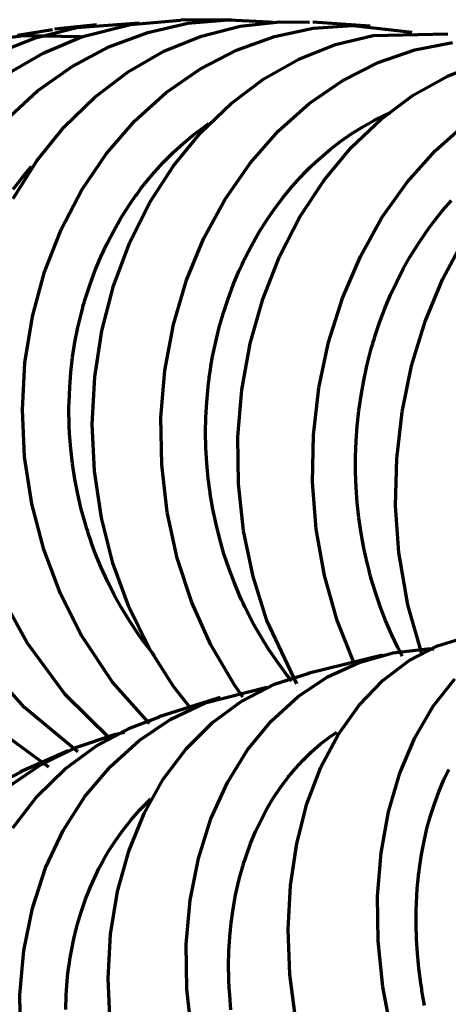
# Model space of a CAD drawing. Header units: millimetres. Extents: x 76 to 932, y 218 to 766.
# Tile 4 of 98: x 237 to 253, y 245 to 283. Entities that reach past the tile are written whole.
import ezdxf

# ---------------------------------------------------------------- set-up
doc = ezdxf.new("R2010")
doc.units = ezdxf.units.MM
doc.layers.add('Livello 1', color=18, linetype='Continuous', true_color=0x000000)

msp = doc.modelspace()

# ---------------------------------------------------------------- linework, layer by layer
at = {"layer": 'Livello 1', "color": 18, "lineweight": 70, "true_color": 0x000000}
for p, q in [((238.822, 282.591), (241.211, 282.775)), ((239.008, 282.24), (240.878, 282.717)), ((240.878, 282.717), (242.793, 282.882)), ((241.541, 282.41), (243.077, 282.757)), ((244.731, 282.896), (242.813, 282.883)), ((243.077, 282.757), (244.64, 282.894)), ((244.64, 282.894), (246.208, 282.82)), ((245.085, 282.65), (246.601, 282.82)), ((246.208, 282.82), (246.348, 282.803)), ((246.601, 282.82), (247.741, 282.806)), ((250.062, 282.646), (247.856, 282.799)), ((236.557, 282.302), (237.897, 282.519)), ((237.249, 282.205), (238.822, 282.591)), ((239.578, 282.7), (237.972, 282.527)), ((240.056, 281.856), (241.541, 282.41)), ((243.597, 282.269), (245.085, 282.65)), ((246.391, 282.254), (247.881, 282.567)), ((247.881, 282.567), (249.391, 282.669)), ((249.391, 282.669), (251.654, 282.422)), ((250.166, 282.289), (253.031, 282.355)), ((235.144, 282.067), (236.79, 282.285)), ((235.735, 281.617), (237.249, 282.205)), ((236.79, 282.285), (238.972, 282.25)), ((237.536, 281.62), (239.008, 282.24)), ((242.157, 281.685), (243.597, 282.269)), ((244.942, 281.735), (246.391, 282.254)), ((248.727, 281.94), (250.166, 282.289)), ((251.767, 281.743), (253.206, 282.023)), ((236.143, 280.806), (237.536, 281.62)), ((238.643, 281.105), (240.056, 281.856)), ((240.789, 280.901), (242.157, 281.685)), ((243.556, 281.016), (244.942, 281.735)), ((247.328, 281.386), (248.727, 281.94)), ((250.361, 281.255), (251.767, 281.743)), ((245.989, 280.634), (247.328, 281.386)), ((249.007, 280.567), (250.361, 281.255)), ((253.012, 280.731), (254.364, 281.257)), ((237.321, 280.167), (238.643, 281.105)), ((239.51, 279.933), (240.789, 280.901)), ((242.252, 280.108), (243.556, 281.016)), ((244.73, 279.693), (245.989, 280.634)), ((247.727, 279.688), (249.007, 280.567)), ((251.709, 280.006), (253.012, 280.731)), ((236.111, 279.054), (237.321, 280.167)), ((241.05, 279.023), (242.252, 280.108)), ((238.341, 278.791), (239.51, 279.933)), ((250.475, 279.093), (251.709, 280.006)), ((243.571, 278.577), (244.73, 279.693)), ((246.538, 278.628), (247.727, 279.688)), ((250.644, 279.256), (250.816, 279.333)), ((239.968, 277.774), (241.05, 279.023)), ((249.33, 278.001), (250.475, 279.093)), ((249.772, 278.797), (250.203, 279.038)), ((250.203, 279.038), (250.644, 279.256)), ((237.297, 277.493), (238.341, 278.791)), ((242.527, 277.302), (243.571, 278.577)), ((243.307, 278.495), (243.722, 278.806)), ((243.722, 278.806), (243.775, 278.844)), ((243.775, 278.844), (243.828, 278.881)), ((243.828, 278.881), (243.878, 278.916)), ((245.458, 277.404), (246.538, 278.628)), ((249.351, 278.534), (249.772, 278.797)), ((252.54, 277.872), (253.71, 278.907)), ((242.907, 278.164), (243.307, 278.495)), ((248.54, 277.941), (248.94, 278.249)), ((248.94, 278.249), (249.351, 278.534)), ((242.521, 277.812), (242.907, 278.164)), ((248.151, 277.611), (248.54, 277.941)), ((248.29, 276.748), (249.33, 278.001)), ((251.468, 276.671), (252.54, 277.872)), ((236.395, 276.056), (237.297, 277.493)), ((239.021, 276.381), (239.968, 277.774)), ((241.791, 277.051), (242.149, 277.441)), ((242.149, 277.441), (242.521, 277.812)), ((247.771, 277.258), (247.959, 277.438)), ((247.959, 277.438), (248.151, 277.611)), ((236.716, 276.834), (237.09, 277.274)), ((241.614, 275.885), (242.527, 277.302)), ((244.504, 276.031), (245.458, 277.404)), ((247.54, 277.027), (247.586, 277.074)), ((247.586, 277.074), (247.678, 277.167)), ((247.678, 277.167), (247.771, 277.258)), ((236.385, 276.405), (236.716, 276.834)), ((241.448, 276.64), (241.791, 277.051)), ((247.05, 276.49), (247.403, 276.883)), ((247.37, 275.351), (248.29, 276.748)), ((247.403, 276.883), (247.449, 276.931)), ((247.449, 276.931), (247.494, 276.979)), ((247.494, 276.979), (247.54, 277.027)), ((238.223, 274.862), (239.021, 276.381)), ((241.119, 276.209), (241.282, 276.427)), ((241.282, 276.427), (241.448, 276.64)), ((246.713, 276.079), (247.05, 276.49)), ((250.51, 275.319), (251.468, 276.671)), ((240.883, 275.873), (240.961, 275.985)), ((240.961, 275.985), (241, 276.042)), ((241, 276.042), (241.039, 276.098)), ((241.039, 276.098), (241.079, 276.153)), ((241.079, 276.153), (241.119, 276.209)), ((243.69, 274.529), (244.504, 276.031)), ((246.393, 275.651), (246.713, 276.079)), ((252.829, 275.585), (253.171, 275.975)), ((240.513, 275.294), (240.806, 275.759)), ((240.806, 275.759), (240.883, 275.873)), ((240.846, 274.346), (241.614, 275.885)), ((246.088, 275.207), (246.393, 275.651)), ((252.5, 275.175), (252.829, 275.585)), ((240.239, 274.817), (240.513, 275.294)), ((245.8, 274.746), (246.088, 275.207)), ((246.585, 273.828), (247.37, 275.351)), ((249.682, 273.835), (250.51, 275.319)), ((252.34, 274.962), (252.5, 275.175)), ((237.589, 273.238), (238.223, 274.862)), ((239.984, 274.326), (240.239, 274.817)), ((252.183, 274.745), (252.34, 274.962)), ((243.028, 272.918), (243.69, 274.529)), ((245.528, 274.268), (245.8, 274.746)), ((251.954, 274.409), (251.992, 274.466)), ((251.992, 274.466), (252.03, 274.522)), ((252.03, 274.522), (252.106, 274.634)), ((252.106, 274.634), (252.183, 274.745)), ((252.827, 272.954), (253.627, 274.46)), ((239.748, 273.821), (239.984, 274.326)), ((240.234, 272.706), (240.846, 274.346)), ((245.398, 274.023), (245.528, 274.268)), ((251.593, 273.83), (251.88, 274.295)), ((251.88, 274.295), (251.917, 274.352)), ((251.917, 274.352), (251.954, 274.409)), ((239.532, 273.304), (239.748, 273.821)), ((245.211, 273.647), (245.241, 273.71)), ((245.241, 273.71), (245.272, 273.774)), ((245.272, 273.774), (245.398, 274.023)), ((245.945, 272.202), (246.585, 273.828)), ((248.995, 272.238), (249.682, 273.835)), ((251.324, 273.352), (251.593, 273.83)), ((239.334, 272.773), (239.532, 273.304)), ((245.034, 273.263), (245.091, 273.391)), ((245.091, 273.391), (245.151, 273.52)), ((245.151, 273.52), (245.181, 273.583)), ((245.181, 273.583), (245.211, 273.647)), ((251.072, 272.861), (251.324, 273.352)), ((237.126, 271.531), (237.589, 273.238)), ((242.529, 271.221), (243.028, 272.918)), ((244.816, 272.742), (245.034, 273.263)), ((252.163, 271.341), (252.827, 272.954)), ((239.243, 272.502), (239.334, 272.773)), ((239.788, 270.989), (240.234, 272.706)), ((244.618, 272.212), (244.816, 272.742)), ((250.837, 272.357), (251.072, 272.861)), ((239.116, 272.091), (239.136, 272.16)), ((239.136, 272.16), (239.157, 272.229)), ((239.157, 272.229), (239.243, 272.502)), ((244.44, 271.673), (244.618, 272.212)), ((245.461, 270.494), (245.945, 272.202)), ((248.461, 270.552), (248.995, 272.238)), ((250.62, 271.839), (250.837, 272.357)), ((239.001, 271.674), (239.038, 271.814)), ((239.038, 271.814), (239.076, 271.952)), ((239.076, 271.952), (239.096, 272.022)), ((239.096, 272.022), (239.116, 272.091)), ((250.42, 271.309), (250.62, 271.839)), ((236.842, 269.765), (237.126, 271.531)), ((238.867, 271.115), (239.001, 271.674)), ((244.282, 271.124), (244.44, 271.673)), ((238.755, 270.55), (238.867, 271.115)), ((242.2, 269.461), (242.529, 271.221)), ((244.144, 270.566), (244.282, 271.124)), ((250.238, 270.765), (250.327, 271.038)), ((250.327, 271.038), (250.42, 271.309)), ((251.644, 269.644), (252.163, 271.341)), ((239.515, 269.218), (239.788, 270.989)), ((250.196, 270.627), (250.217, 270.696)), ((250.217, 270.696), (250.238, 270.765)), ((238.666, 269.979), (238.755, 270.55)), ((244.027, 269.999), (244.144, 270.566)), ((245.142, 268.729), (245.461, 270.494)), ((248.089, 268.799), (248.461, 270.552)), ((250.075, 270.209), (250.114, 270.349)), ((250.114, 270.349), (250.154, 270.488)), ((250.154, 270.488), (250.175, 270.558)), ((250.175, 270.558), (250.196, 270.627)), ((238.598, 269.404), (238.666, 269.979)), ((243.976, 269.712), (244.027, 269.999)), ((249.932, 269.648), (250.075, 270.209)), ((236.742, 267.965), (236.842, 269.765)), ((243.93, 269.422), (243.976, 269.712)), ((249.809, 269.081), (249.932, 269.648)), ((251.278, 267.887), (251.644, 269.644)), ((238.553, 268.823), (238.598, 269.404)), ((239.419, 267.417), (239.515, 269.218)), ((242.048, 267.662), (242.2, 269.461)), ((243.889, 269.131), (243.899, 269.204)), ((243.899, 269.204), (243.909, 269.277)), ((243.909, 269.277), (243.919, 269.349)), ((243.919, 269.349), (243.93, 269.422)), ((238.529, 268.237), (238.553, 268.823)), ((243.801, 268.256), (243.854, 268.84)), ((243.854, 268.84), (243.871, 268.985)), ((243.871, 268.985), (243.889, 269.131)), ((247.884, 267.004), (248.089, 268.799)), ((249.707, 268.51), (249.809, 269.081)), ((244.991, 266.93), (245.142, 268.729)), ((249.625, 267.933), (249.707, 268.51)), ((238.526, 267.942), (238.527, 268.09)), ((238.527, 268.09), (238.529, 268.237)), ((243.769, 267.672), (243.801, 268.256)), ((236.83, 266.155), (236.742, 267.965)), ((238.526, 267.869), (238.526, 267.942)), ((238.526, 267.795), (238.526, 267.869)), ((238.527, 267.721), (238.526, 267.795)), ((238.529, 267.646), (238.527, 267.721)), ((238.537, 267.351), (238.529, 267.646)), ((242.076, 265.849), (242.048, 267.662)), ((243.759, 267.087), (243.769, 267.672)), ((249.563, 267.352), (249.625, 267.933)), ((251.073, 266.092), (251.278, 267.887)), ((238.551, 267.057), (238.537, 267.351)), ((239.504, 265.612), (239.419, 267.417)), ((249.521, 266.765), (249.563, 267.352)), ((238.596, 266.47), (238.551, 267.057)), ((243.77, 266.5), (243.759, 267.087)), ((245.013, 265.123), (244.991, 266.93)), ((247.851, 265.191), (247.884, 267.004)), ((249.508, 266.47), (249.521, 266.765)), ((237.103, 264.362), (236.83, 266.155)), ((238.663, 265.887), (238.596, 266.47)), ((243.804, 265.914), (243.77, 266.5)), ((249.499, 266.099), (249.5, 266.173)), ((249.5, 266.173), (249.508, 266.47)), ((238.752, 265.307), (238.663, 265.887)), ((242.284, 264.047), (242.076, 265.849)), ((243.859, 265.326), (243.804, 265.914)), ((249.498, 265.951), (249.499, 266.025)), ((249.498, 265.877), (249.498, 265.951)), ((249.499, 265.728), (249.498, 265.877)), ((249.499, 266.025), (249.499, 266.099)), ((251.032, 264.286), (251.073, 266.092)), ((239.768, 263.827), (239.504, 265.612)), ((249.501, 265.58), (249.499, 265.728)), ((249.522, 264.991), (249.501, 265.58)), ((238.864, 264.731), (238.752, 265.307)), ((243.876, 265.179), (243.859, 265.326)), ((243.895, 265.032), (243.876, 265.179)), ((243.905, 264.958), (243.895, 265.032)), ((245.208, 263.332), (245.013, 265.123)), ((247.992, 263.385), (247.851, 265.191)), ((238.998, 264.158), (238.864, 264.731)), ((243.915, 264.885), (243.905, 264.958)), ((243.926, 264.811), (243.915, 264.885)), ((243.937, 264.738), (243.926, 264.811)), ((243.984, 264.445), (243.937, 264.738)), ((249.565, 264.405), (249.522, 264.991)), ((237.561, 262.609), (237.103, 264.362)), ((244.036, 264.155), (243.984, 264.445)), ((249.627, 263.823), (249.565, 264.405)), ((251.156, 262.492), (251.032, 264.286)), ((239.155, 263.589), (238.998, 264.158)), ((242.671, 262.282), (242.284, 264.047)), ((244.156, 263.579), (244.036, 264.155)), ((239.198, 263.447), (239.155, 263.589)), ((240.208, 262.087), (239.768, 263.827)), ((244.298, 263.012), (244.156, 263.579)), ((249.711, 263.244), (249.627, 263.823)), ((239.242, 263.306), (239.198, 263.447)), ((239.288, 263.165), (239.242, 263.306)), ((239.335, 263.024), (239.288, 263.165)), ((245.574, 261.582), (245.208, 263.332)), ((248.305, 261.611), (247.992, 263.385)), ((249.816, 262.669), (249.711, 263.244)), ((239.432, 262.746), (239.335, 263.024)), ((239.535, 262.471), (239.432, 262.746)), ((244.46, 262.452), (244.298, 263.012)), ((238.198, 260.921), (237.561, 262.609)), ((239.756, 261.929), (239.535, 262.471)), ((244.643, 261.9), (244.46, 262.452)), ((249.942, 262.098), (249.816, 262.669)), ((251.498, 260.497), (251.156, 262.492)), ((240.821, 260.416), (240.208, 262.087)), ((243.233, 260.578), (242.671, 262.282)), ((249.977, 261.956), (249.942, 262.098)), ((239.996, 261.399), (239.756, 261.929)), ((244.847, 261.356), (244.643, 261.9)), ((248.788, 259.895), (248.305, 261.611)), ((250.013, 261.813), (249.977, 261.956)), ((250.031, 261.742), (250.013, 261.813)), ((250.05, 261.671), (250.031, 261.742)), ((250.069, 261.601), (250.05, 261.671)), ((240.257, 260.881), (239.996, 261.399)), ((245.072, 260.82), (244.847, 261.356)), ((246.107, 259.897), (245.574, 261.582)), ((250.089, 261.53), (250.069, 261.601)), ((250.17, 261.25), (250.089, 261.53)), ((250.256, 260.972), (250.17, 261.25)), ((239.004, 259.323), (238.198, 260.921)), ((240.538, 260.374), (240.257, 260.881)), ((250.443, 260.426), (250.256, 260.972)), ((236.923, 259.037), (236.069, 260.594)), ((243.962, 258.959), (243.233, 260.578)), ((245.132, 260.687), (245.072, 260.82)), ((245.193, 260.554), (245.132, 260.687)), ((245.255, 260.423), (245.193, 260.554)), ((252.05, 258.586), (251.498, 260.497)), ((240.839, 259.879), (240.538, 260.374)), ((241.597, 258.838), (240.821, 260.416)), ((245.319, 260.292), (245.255, 260.423)), ((245.449, 260.034), (245.319, 260.292)), ((250.649, 259.892), (250.443, 260.426)), ((241.161, 259.396), (240.839, 259.879)), ((245.584, 259.78), (245.449, 260.034)), ((245.867, 259.282), (245.584, 259.78)), ((247.247, 257.471), (246.107, 259.897)), ((249.481, 258.163), (248.788, 259.895)), ((250.873, 259.37), (250.649, 259.892)), ((241.202, 259.337), (241.161, 259.396)), ((251.117, 258.859), (250.873, 259.37)), ((238.38, 257.058), (236.923, 259.037)), ((240.199, 257.534), (239.004, 259.323)), ((241.244, 259.278), (241.202, 259.337)), ((241.287, 259.219), (241.244, 259.278)), ((241.329, 259.16), (241.287, 259.219)), ((241.415, 259.043), (241.329, 259.16)), ((241.502, 258.928), (241.415, 259.043)), ((246.167, 258.801), (245.867, 259.282)), ((252.637, 258.921), (253.792, 259.282)), ((241.795, 258.556), (241.502, 258.928)), ((242.527, 257.373), (241.597, 258.838)), ((244.85, 257.446), (243.962, 258.959)), ((246.485, 258.335), (246.167, 258.801)), ((249.639, 258.292), (250.921, 258.651)), ((250.921, 258.651), (252.251, 258.805)), ((251.287, 258.53), (251.117, 258.859)), ((251.547, 258.357), (252.637, 258.921)), ((252.251, 258.805), (252.499, 258.811)), ((246.821, 257.884), (246.485, 258.335)), ((250.533, 258.565), (247.676, 257.871)), ((248.425, 257.732), (249.639, 258.292)), ((250.541, 257.599), (251.547, 258.357)), ((236.822, 256.568), (235.633, 257.891)), ((246.401, 257.457), (247.763, 257.891)), ((247.057, 257.589), (246.821, 257.884)), ((241.607, 255.945), (240.199, 257.534)), ((247.297, 256.98), (248.425, 257.732)), ((249.634, 256.657), (250.541, 257.599)), ((252.471, 256.609), (253.294, 257.66)), ((243.186, 256.52), (242.527, 257.373)), ((243.744, 256.739), (246.096, 257.338)), ((245.186, 256.961), (244.85, 257.446)), ((245.122, 256.798), (246.401, 257.457)), ((240.105, 255.361), (238.38, 257.058)), ((244.321, 256.944), (241.972, 256.201)), ((242.432, 256.114), (243.744, 256.739)), ((244.013, 255.979), (245.122, 256.798)), ((246.272, 256.046), (247.297, 256.98)), ((238.87, 254.863), (236.822, 256.568)), ((248.839, 255.546), (249.634, 256.657)), ((251.767, 255.401), (252.471, 256.609)), ((237.749, 254.279), (235.112, 256.224)), ((240.878, 255.79), (241.99, 256.206)), ((241.214, 255.301), (242.432, 256.114)), ((243.013, 254.981), (244.013, 255.979)), ((245.365, 254.943), (246.272, 256.046)), ((239.579, 255.097), (240.878, 255.79)), ((240.265, 255.525), (240.651, 255.619)), ((248.495, 255.427), (248.776, 255.623)), ((238.789, 255.028), (240.265, 255.525)), ((240.11, 254.311), (241.214, 255.301)), ((248.147, 255.157), (248.495, 255.427)), ((248.169, 254.281), (248.839, 255.546)), ((251.194, 254.049), (251.767, 255.401)), ((238.492, 254.899), (236.674, 254.097)), ((237.397, 254.337), (238.789, 255.028)), ((238.384, 254.218), (239.579, 255.097)), ((242.138, 253.82), (243.013, 254.981)), ((244.59, 253.687), (245.365, 254.943)), ((247.491, 254.553), (247.813, 254.866)), ((247.813, 254.866), (248.147, 255.157)), ((247.183, 254.218), (247.491, 254.553)), ((235.185, 253.313), (236.721, 254.116)), ((236.11, 253.463), (237.397, 254.337)), ((237.308, 253.166), (238.384, 254.218)), ((239.136, 253.157), (240.11, 254.311)), ((247.033, 254.042), (247.107, 254.13)), ((247.107, 254.13), (247.183, 254.218)), ((247.634, 252.879), (248.169, 254.281)), ((252.964, 253.986), (253.015, 254.091)), ((253.015, 254.091), (253.067, 254.195)), ((241.401, 252.509), (242.138, 253.82)), ((246.746, 253.674), (246.887, 253.86)), ((246.887, 253.86), (246.924, 253.906)), ((246.924, 253.906), (246.96, 253.952)), ((246.96, 253.952), (246.996, 253.997)), ((246.996, 253.997), (247.033, 254.042)), ((250.76, 252.574), (251.194, 254.049)), ((252.771, 253.554), (252.865, 253.772)), ((252.865, 253.772), (252.889, 253.826)), ((252.889, 253.826), (252.914, 253.88)), ((252.914, 253.88), (252.939, 253.933)), ((252.939, 253.933), (252.964, 253.986)), ((243.959, 252.295), (244.59, 253.687)), ((246.348, 253.09), (246.609, 253.484)), ((246.609, 253.484), (246.746, 253.674)), ((252.514, 252.881), (252.681, 253.333)), ((252.681, 253.333), (252.771, 253.554)), ((236.371, 251.954), (237.308, 253.166)), ((238.306, 251.855), (239.136, 253.157)), ((241.224, 252.632), (241.657, 253.07)), ((246.104, 252.68), (246.348, 253.09)), ((240.904, 252.268), (241.224, 252.632)), ((245.878, 252.254), (246.104, 252.68)), ((247.244, 251.362), (247.634, 252.879)), ((250.473, 250.997), (250.76, 252.574)), ((252.365, 252.415), (252.514, 252.881)), ((240.601, 251.885), (240.904, 252.268)), ((240.813, 251.069), (241.401, 252.509)), ((243.482, 250.787), (243.959, 252.295)), ((245.67, 251.811), (245.878, 252.254)), ((252.233, 251.936), (252.365, 252.415)), ((237.632, 250.426), (238.306, 251.855)), ((240.314, 251.483), (240.601, 251.885)), ((245.479, 251.353), (245.67, 251.811)), ((252.119, 251.444), (252.233, 251.936)), ((240.045, 251.062), (240.314, 251.483)), ((252.023, 250.939), (252.119, 251.444)), ((239.98, 250.954), (240.045, 251.062)), ((240.383, 249.522), (240.813, 251.069)), ((245.306, 250.877), (245.479, 251.353)), ((247.003, 249.75), (247.244, 251.362)), ((239.793, 250.623), (239.823, 250.678)), ((239.823, 250.678), (239.854, 250.734)), ((239.854, 250.734), (239.885, 250.789)), ((239.885, 250.789), (239.917, 250.844)), ((239.917, 250.844), (239.98, 250.954)), ((243.167, 249.183), (243.482, 250.787)), ((245.226, 250.633), (245.266, 250.756)), ((245.266, 250.756), (245.306, 250.877)), ((250.34, 249.339), (250.473, 250.997)), ((251.944, 250.42), (252.023, 250.939)), ((237.126, 248.886), (237.632, 250.426)), ((239.562, 250.168), (239.674, 250.397)), ((239.674, 250.397), (239.793, 250.623)), ((245.082, 250.136), (245.152, 250.386)), ((245.152, 250.386), (245.17, 250.448)), ((245.17, 250.448), (245.189, 250.51)), ((245.189, 250.51), (245.207, 250.572)), ((245.207, 250.572), (245.226, 250.633)), ((251.928, 250.288), (251.944, 250.42)), ((239.351, 249.702), (239.562, 250.168)), ((245.018, 249.884), (245.082, 250.136)), ((251.884, 249.889), (251.891, 249.956)), ((251.891, 249.956), (251.898, 250.022)), ((251.898, 250.022), (251.905, 250.089)), ((251.905, 250.089), (251.912, 250.156)), ((251.912, 250.156), (251.928, 250.288)), ((239.16, 249.223), (239.351, 249.702)), ((244.904, 249.373), (245.018, 249.884)), ((246.917, 248.067), (247.003, 249.75)), ((251.843, 249.351), (251.862, 249.621)), ((251.862, 249.621), (251.884, 249.889)), ((238.991, 248.732), (239.16, 249.223)), ((240.119, 247.887), (240.383, 249.522)), ((243.019, 247.506), (243.167, 249.183)), ((244.811, 248.853), (244.904, 249.373)), ((250.361, 247.624), (250.34, 249.339)), ((251.822, 248.807), (251.843, 249.351)), ((236.795, 247.259), (237.126, 248.886)), ((244.737, 248.325), (244.811, 248.853)), ((251.819, 248.258), (251.822, 248.807)), ((238.842, 248.229), (238.991, 248.732)), ((238.714, 247.713), (238.842, 248.229)), ((244.685, 247.787), (244.737, 248.325)), ((246.987, 246.336), (246.917, 248.067)), ((251.835, 247.704), (251.819, 248.258)), ((238.607, 247.185), (238.714, 247.713)), ((240.023, 246.189), (240.119, 247.887)), ((244.652, 247.24), (244.685, 247.787)), ((251.87, 247.144), (251.835, 247.704)), ((243.042, 245.78), (243.019, 247.506)), ((250.54, 245.875), (250.361, 247.624)), ((236.645, 245.568), (236.795, 247.259)), ((238.541, 246.781), (238.561, 246.916)), ((238.561, 246.916), (238.572, 246.984)), ((238.572, 246.984), (238.583, 247.051)), ((238.583, 247.051), (238.595, 247.118)), ((238.595, 247.118), (238.607, 247.185)), ((244.64, 246.684), (244.652, 247.24)), ((251.923, 246.58), (251.87, 247.144)), ((238.487, 246.375), (238.521, 246.646)), ((238.521, 246.646), (238.541, 246.781)), ((244.64, 246.614), (244.64, 246.684)), ((244.64, 246.544), (244.64, 246.614)), ((244.64, 246.474), (244.64, 246.544)), ((251.997, 246.01), (251.923, 246.58)), ((238.458, 246.103), (238.487, 246.375)), ((240.099, 244.451), (240.023, 246.189)), ((244.642, 246.404), (244.64, 246.474)), ((244.644, 246.263), (244.642, 246.404)), ((244.649, 246.122), (244.644, 246.263)), ((247.215, 244.582), (246.987, 246.336)), ((238.418, 245.555), (238.458, 246.103)), ((243.236, 244.028), (243.042, 245.78)), ((244.661, 245.84), (244.649, 246.122)), ((244.679, 245.558), (244.661, 245.84)), ((250.874, 244.117), (250.54, 245.875)), ((252.007, 245.938), (251.997, 246.01)), ((252.018, 245.866), (252.007, 245.938)), ((252.029, 245.794), (252.018, 245.866)), ((252.04, 245.723), (252.029, 245.794)), ((236.679, 243.835), (236.645, 245.568)), ((238.4, 245.002), (238.418, 245.555)), ((244.729, 244.994), (244.679, 245.558)), ((252.064, 245.58), (252.04, 245.723)), ((252.089, 245.436), (252.064, 245.58)), ((252.142, 245.151), (252.089, 245.436))]:
    msp.add_line(p, q, dxfattribs=at)

doc.saveas('drawing.dxf')
